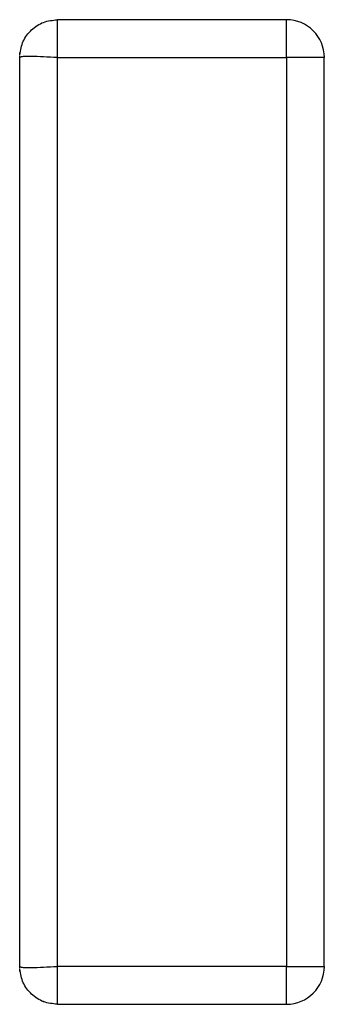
# Model space of a CAD drawing. Header units: inches. Extents: x -17 to 51.6, y -14.5 to 22.
# Tile 10 of 14: x 39.8728 to 39.8887, y -14.4979 to -14.4467. Entities that reach past the tile are written whole.
import ezdxf

# ---------------------------------------------------------------- set-up
doc = ezdxf.new("R2010")
doc.units = ezdxf.units.IN
doc.header["$MEASUREMENT"] = 0

msp = doc.modelspace()

# ---------------------------------------------------------------- linework, layer by layer
at = {"color": 7, "linetype": 'Continuous', "lineweight": 25}
for p, q in [((39.886711, -14.446693), (39.874797, -14.446693)), ((39.874797, -14.448662), (39.874797, -14.446693)), ((39.886713, -14.446693), (39.874798, -14.446693)), ((39.874798, -14.448661), (39.874798, -14.446693)), ((39.886711, -14.448662), (39.886711, -14.446693)), ((39.886713, -14.448661), (39.886713, -14.446693)), ((39.872833, -14.496005), (39.872833, -14.448562)), ((39.872835, -14.496005), (39.872835, -14.448562)), ((39.874797, -14.448662), (39.886711, -14.448662)), ((39.874797, -14.495906), (39.874797, -14.448662)), ((39.874798, -14.495905), (39.874798, -14.448661)), ((39.874798, -14.448661), (39.886713, -14.448661)), ((39.886711, -14.448662), (39.886711, -14.495906)), ((39.88868, -14.448662), (39.886711, -14.448662)), ((39.886713, -14.448661), (39.886713, -14.495905)), ((39.888681, -14.448661), (39.886713, -14.448661)), ((39.88868, -14.495906), (39.88868, -14.448662)), ((39.888681, -14.495905), (39.888681, -14.448661)), ((39.886711, -14.495906), (39.874797, -14.495906)), ((39.874797, -14.497874), (39.874797, -14.495906)), ((39.886713, -14.495905), (39.874798, -14.495905)), ((39.874798, -14.497874), (39.874798, -14.495905)), ((39.886711, -14.497874), (39.886711, -14.495906)), ((39.886711, -14.495906), (39.88868, -14.495906)), ((39.886713, -14.497874), (39.886713, -14.495905)), ((39.886713, -14.495905), (39.888681, -14.495905)), ((39.874797, -14.497874), (39.886711, -14.497874)), ((39.874798, -14.497874), (39.886713, -14.497874))]:
    msp.add_line(p, q, dxfattribs=at)
for centre, start, end in [((39.886713, -14.448661), 0, 90), ((39.886713, -14.495905), 270, 0)]:
    msp.add_arc(centre, 0.001969, start, end, dxfattribs=at)
for points, knots in [([(39.872833, -14.448522), (39.872878, -14.448279), (39.872966, -14.447792), (39.873427, -14.447191), (39.874058, -14.446774), (39.87455, -14.44672), (39.874797, -14.446693)], [0, 0, 0, 0, 0.249855, 0.4998, 0.74986, 1, 1, 1, 1]), ([(39.872835, -14.448522), (39.872879, -14.448278), (39.872968, -14.447792), (39.873428, -14.447191), (39.874059, -14.446774), (39.874552, -14.44672), (39.874798, -14.446693)], [0, 0, 0, 0, 0.249855, 0.4998, 0.74986, 1, 1, 1, 1]), ([(39.874797, -14.448662), (39.87455, -14.448649), (39.874058, -14.448624), (39.873427, -14.448603), (39.872966, -14.448606), (39.872878, -14.448636), (39.872833, -14.448651)], [0, 0, 0, 0, 0.250143, 0.500205, 0.750149, 1, 1, 1, 1]), ([(39.874798, -14.448661), (39.874552, -14.448649), (39.874059, -14.448624), (39.873428, -14.448602), (39.872968, -14.448606), (39.872879, -14.448636), (39.872835, -14.448651)], [0, 0, 0, 0, 0.250143, 0.500205, 0.750149, 1, 1, 1, 1]), ([(39.872833, -14.495916), (39.872878, -14.495931), (39.872966, -14.495961), (39.873427, -14.495965), (39.874058, -14.495943), (39.87455, -14.495918), (39.874797, -14.495906)], [0, 0, 0, 0, 0.249851, 0.499795, 0.749857, 1, 1, 1, 1]), ([(39.874797, -14.497874), (39.87455, -14.497847), (39.874058, -14.497793), (39.873427, -14.497376), (39.872966, -14.496775), (39.872878, -14.496288), (39.872833, -14.496045)], [0, 0, 0, 0, 0.25014, 0.5002, 0.750145, 1, 1, 1, 1]), ([(39.872835, -14.495916), (39.872879, -14.495931), (39.872968, -14.49596), (39.873428, -14.495964), (39.874059, -14.495943), (39.874552, -14.495918), (39.874798, -14.495905)], [0, 0, 0, 0, 0.249851, 0.499795, 0.749857, 1, 1, 1, 1]), ([(39.874798, -14.497874), (39.874552, -14.497847), (39.874059, -14.497793), (39.873428, -14.497375), (39.872968, -14.496775), (39.872879, -14.496288), (39.872835, -14.496045)], [0, 0, 0, 0, 0.25014, 0.5002, 0.750145, 1, 1, 1, 1])]:
    msp.add_open_spline(points, degree=3, knots=knots, dxfattribs=at)

doc.saveas('drawing.dxf')
